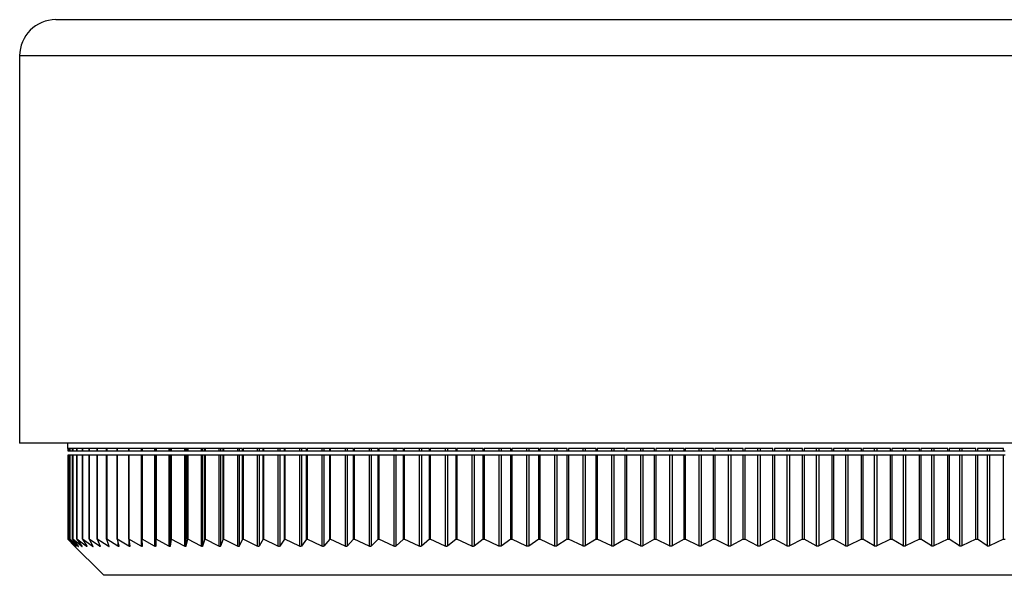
# Model space of a CAD drawing. Header units: millimetres. Extents: x 397 to 966, y 350 to 700.
# Tile 1 of 31: x 396.71 to 407.59, y 350.26 to 356.4. Entities that reach past the tile are written whole.
import ezdxf

# ---------------------------------------------------------------- set-up
doc = ezdxf.new("R2010")
doc.units = ezdxf.units.MM

msp = doc.modelspace()

# ---------------------------------------------------------------- linework, layer by layer
at = {"color": 7, "linetype": 'Continuous', "lineweight": 25}
for p, q in [((397.109, 356.403), (397.295, 356.403)), ((397.295, 356.403), (412.309, 356.403)), ((396.709, 356.003), (396.709, 351.723)), ((396.904, 351.723), (396.709, 351.723)), ((412.709, 351.723), (396.904, 351.723)), ((397.239, 351.723), (397.239, 351.663)), ((397.244, 351.663), (397.239, 351.663)), ((397.24, 351.663), (397.24, 351.638)), ((397.24, 351.638), (397.244, 351.638)), ((397.24, 351.592), (397.24, 350.663)), ((397.244, 351.592), (397.24, 351.592)), ((397.262, 351.663), (397.244, 351.663)), ((397.244, 351.663), (397.244, 351.638)), ((397.244, 351.638), (397.244, 351.663)), ((397.244, 351.638), (397.244, 351.638)), ((397.244, 351.638), (397.262, 351.638)), ((397.244, 351.592), (397.244, 350.663)), ((397.262, 351.592), (397.244, 351.592)), ((397.244, 350.663), (397.244, 351.592)), ((397.244, 351.592), (397.244, 351.592)), ((397.294, 351.663), (397.262, 351.663)), ((397.262, 351.663), (397.262, 351.638)), ((397.262, 351.638), (397.262, 351.663)), ((397.262, 351.638), (397.262, 351.638)), ((397.262, 351.638), (397.294, 351.638)), ((397.262, 351.592), (397.262, 350.663)), ((397.294, 351.592), (397.262, 351.592)), ((397.262, 350.663), (397.262, 351.592)), ((397.262, 351.592), (397.262, 351.592)), ((397.294, 351.638), (397.294, 351.663)), ((397.294, 351.638), (397.295, 351.638)), ((397.294, 350.663), (397.294, 351.592)), ((397.295, 351.592), (397.294, 351.592)), ((397.341, 351.663), (397.295, 351.663)), ((397.295, 351.663), (397.295, 351.638)), ((397.295, 351.638), (397.341, 351.638)), ((397.295, 351.592), (397.295, 350.663)), ((397.341, 351.592), (397.295, 351.592)), ((397.341, 351.638), (397.341, 351.663)), ((397.341, 351.638), (397.342, 351.638)), ((397.341, 350.663), (397.341, 351.592)), ((397.342, 351.592), (397.341, 351.592)), ((397.402, 351.663), (397.342, 351.663)), ((397.342, 351.663), (397.342, 351.638)), ((397.342, 351.638), (397.402, 351.638)), ((397.342, 351.592), (397.342, 350.663)), ((397.402, 351.592), (397.342, 351.592)), ((397.402, 351.638), (397.402, 351.663)), ((397.402, 351.638), (397.403, 351.638)), ((397.402, 350.663), (397.402, 351.592)), ((397.403, 351.592), (397.402, 351.592)), ((397.477, 351.663), (397.403, 351.663)), ((397.403, 351.663), (397.403, 351.638)), ((397.403, 351.638), (397.477, 351.638)), ((397.403, 351.592), (397.403, 350.663)), ((397.477, 351.592), (397.403, 351.592)), ((397.477, 351.638), (397.477, 351.663)), ((397.477, 351.638), (397.478, 351.638)), ((397.477, 350.663), (397.477, 351.592)), ((397.478, 351.592), (397.477, 351.592)), ((397.566, 351.663), (397.478, 351.663)), ((397.478, 351.663), (397.478, 351.638)), ((397.478, 351.638), (397.566, 351.638)), ((397.478, 351.592), (397.478, 350.663)), ((397.566, 351.592), (397.478, 351.592)), ((397.566, 351.638), (397.566, 351.663)), ((397.566, 351.638), (397.567, 351.638)), ((397.566, 350.663), (397.566, 351.592)), ((397.567, 351.592), (397.566, 351.592)), ((397.669, 351.663), (397.567, 351.663)), ((397.567, 351.663), (397.567, 351.638)), ((397.567, 351.638), (397.669, 351.638)), ((397.567, 351.592), (397.567, 350.663)), ((397.669, 351.592), (397.567, 351.592)), ((397.669, 351.638), (397.669, 351.663)), ((397.669, 351.638), (397.671, 351.638)), ((397.669, 350.663), (397.669, 351.592)), ((397.671, 351.592), (397.669, 351.592)), ((397.785, 351.663), (397.671, 351.663)), ((397.671, 351.663), (397.671, 351.638)), ((397.671, 351.638), (397.785, 351.638)), ((397.671, 351.592), (397.671, 350.663)), ((397.785, 351.592), (397.671, 351.592)), ((397.785, 351.638), (397.785, 351.663)), ((397.785, 351.638), (397.787, 351.638)), ((397.785, 350.663), (397.785, 351.592)), ((397.787, 351.592), (397.785, 351.592)), ((397.915, 351.663), (397.787, 351.663)), ((397.787, 351.663), (397.787, 351.638)), ((397.787, 351.638), (397.915, 351.638)), ((397.787, 351.592), (397.787, 350.663)), ((397.915, 351.592), (397.787, 351.592)), ((397.915, 351.638), (397.915, 351.663)), ((397.915, 351.638), (397.917, 351.638)), ((397.915, 350.663), (397.915, 351.592)), ((397.917, 351.592), (397.915, 351.592)), ((398.058, 351.663), (397.917, 351.663)), ((397.917, 351.663), (397.917, 351.638)), ((397.917, 351.638), (398.051, 351.638)), ((397.917, 351.592), (397.917, 350.663)), ((398.051, 351.592), (397.917, 351.592)), ((398.051, 351.663), (398.051, 351.638)), ((398.051, 351.638), (398.058, 351.638)), ((398.051, 351.592), (398.051, 350.584)), ((398.058, 351.592), (398.051, 351.592)), ((398.058, 351.638), (398.058, 351.663)), ((398.058, 351.638), (398.061, 351.638)), ((398.058, 350.663), (398.058, 351.592)), ((398.061, 351.592), (398.058, 351.592)), ((398.214, 351.663), (398.061, 351.663)), ((398.061, 351.663), (398.061, 351.638)), ((398.061, 351.638), (398.199, 351.638)), ((398.061, 351.592), (398.061, 350.663)), ((398.199, 351.592), (398.061, 351.592)), ((398.199, 351.663), (398.199, 351.638)), ((398.199, 351.638), (398.212, 351.638)), ((398.199, 351.592), (398.199, 350.585)), ((398.212, 351.592), (398.199, 351.592)), ((398.212, 351.663), (398.212, 351.638)), ((398.212, 351.638), (398.214, 351.638)), ((398.212, 351.592), (398.212, 350.585)), ((398.214, 351.592), (398.212, 351.592)), ((398.214, 351.638), (398.214, 351.663)), ((398.214, 351.638), (398.217, 351.638)), ((398.214, 350.663), (398.214, 351.592)), ((398.217, 351.592), (398.214, 351.592)), ((398.382, 351.663), (398.217, 351.663)), ((398.217, 351.663), (398.217, 351.638)), ((398.217, 351.638), (398.358, 351.638)), ((398.217, 351.592), (398.217, 350.663)), ((398.358, 351.592), (398.217, 351.592)), ((398.358, 351.663), (398.358, 351.638)), ((398.358, 351.638), (398.373, 351.638)), ((398.358, 351.592), (398.358, 350.585)), ((398.373, 351.592), (398.358, 351.592)), ((398.373, 351.663), (398.373, 351.638)), ((398.373, 351.638), (398.382, 351.638)), ((398.373, 351.592), (398.373, 350.585)), ((398.382, 351.592), (398.373, 351.592)), ((398.382, 351.638), (398.382, 351.663)), ((398.382, 351.638), (398.385, 351.638)), ((398.382, 350.663), (398.382, 351.592)), ((398.385, 351.592), (398.382, 351.592)), ((398.562, 351.663), (398.385, 351.663)), ((398.385, 351.663), (398.385, 351.638)), ((398.385, 351.638), (398.531, 351.638)), ((398.385, 351.592), (398.385, 350.663)), ((398.531, 351.592), (398.385, 351.592)), ((398.531, 351.663), (398.531, 351.638)), ((398.531, 351.638), (398.546, 351.638)), ((398.531, 351.592), (398.531, 350.585)), ((398.546, 351.592), (398.531, 351.592)), ((398.546, 351.663), (398.546, 351.638)), ((398.546, 351.638), (398.562, 351.638)), ((398.546, 351.592), (398.546, 350.585)), ((398.562, 351.592), (398.546, 351.592)), ((398.562, 351.638), (398.562, 351.663)), ((398.562, 351.638), (398.566, 351.638)), ((398.562, 350.663), (398.562, 351.592)), ((398.566, 351.592), (398.562, 351.592)), ((398.755, 351.663), (398.566, 351.663)), ((398.566, 351.663), (398.566, 351.638)), ((398.566, 351.638), (398.715, 351.638)), ((398.566, 351.592), (398.566, 350.663)), ((398.715, 351.592), (398.566, 351.592)), ((398.715, 351.663), (398.715, 351.638)), ((398.715, 351.638), (398.731, 351.638)), ((398.715, 351.592), (398.715, 350.585)), ((398.731, 351.592), (398.715, 351.592)), ((398.731, 351.663), (398.731, 351.638)), ((398.731, 351.638), (398.755, 351.638)), ((398.731, 351.592), (398.731, 350.585)), ((398.755, 351.592), (398.731, 351.592)), ((398.755, 351.638), (398.755, 351.663)), ((398.755, 351.638), (398.759, 351.638)), ((398.755, 350.663), (398.755, 351.592)), ((398.759, 351.592), (398.755, 351.592)), ((398.958, 351.663), (398.759, 351.663)), ((398.759, 351.663), (398.759, 351.638)), ((398.759, 351.638), (398.911, 351.638)), ((398.759, 351.592), (398.759, 350.663)), ((398.911, 351.592), (398.759, 351.592)), ((398.911, 351.663), (398.911, 351.638)), ((398.911, 351.638), (398.928, 351.638)), ((398.911, 351.592), (398.911, 350.585)), ((398.928, 351.592), (398.911, 351.592)), ((398.928, 351.663), (398.928, 351.638)), ((398.928, 351.638), (398.958, 351.638)), ((398.928, 351.592), (398.928, 350.585)), ((398.958, 351.592), (398.928, 351.592)), ((398.958, 351.638), (398.958, 351.663)), ((398.958, 351.638), (398.963, 351.638)), ((398.958, 350.663), (398.958, 351.592)), ((398.963, 351.592), (398.958, 351.592)), ((399.173, 351.663), (398.963, 351.663)), ((398.963, 351.663), (398.963, 351.638)), ((398.963, 351.638), (399.117, 351.638)), ((398.963, 351.592), (398.963, 350.663)), ((399.117, 351.592), (398.963, 351.592)), ((399.117, 351.663), (399.117, 351.638)), ((399.117, 351.638), (399.136, 351.638)), ((399.117, 351.592), (399.117, 350.585)), ((399.136, 351.592), (399.117, 351.592)), ((399.136, 351.663), (399.136, 351.638)), ((399.136, 351.638), (399.173, 351.638)), ((399.136, 351.592), (399.136, 350.585)), ((399.173, 351.592), (399.136, 351.592)), ((399.173, 351.638), (399.173, 351.663)), ((399.173, 351.638), (399.179, 351.638)), ((399.173, 350.663), (399.173, 351.592)), ((399.179, 351.592), (399.173, 351.592)), ((399.399, 351.663), (399.179, 351.663)), ((399.179, 351.663), (399.179, 351.638)), ((399.179, 351.638), (399.335, 351.638)), ((399.179, 351.592), (399.179, 350.663)), ((399.335, 351.592), (399.179, 351.592)), ((399.335, 351.663), (399.335, 351.638)), ((399.335, 351.638), (399.354, 351.638)), ((399.335, 351.592), (399.335, 350.585)), ((399.354, 351.592), (399.335, 351.592)), ((399.354, 351.663), (399.354, 351.638)), ((399.354, 351.638), (399.399, 351.638)), ((399.354, 351.592), (399.354, 350.585)), ((399.399, 351.592), (399.354, 351.592)), ((399.399, 351.638), (399.399, 351.663)), ((399.399, 351.638), (399.405, 351.638)), ((399.399, 350.663), (399.399, 351.592)), ((399.405, 351.592), (399.399, 351.592)), ((399.635, 351.663), (399.405, 351.663)), ((399.405, 351.663), (399.405, 351.638)), ((399.405, 351.638), (399.563, 351.638)), ((399.405, 351.592), (399.405, 350.663)), ((399.563, 351.592), (399.405, 351.592)), ((399.563, 351.663), (399.563, 351.638)), ((399.563, 351.638), (399.583, 351.638)), ((399.563, 351.592), (399.563, 350.585)), ((399.583, 351.592), (399.563, 351.592)), ((399.583, 351.663), (399.583, 351.638)), ((399.583, 351.638), (399.635, 351.638)), ((399.583, 351.592), (399.583, 350.585)), ((399.635, 351.592), (399.583, 351.592)), ((399.635, 351.638), (399.635, 351.663)), ((399.635, 351.638), (399.641, 351.638)), ((399.635, 350.663), (399.635, 351.592)), ((399.641, 351.592), (399.635, 351.592)), ((399.88, 351.663), (399.641, 351.663)), ((399.641, 351.663), (399.641, 351.638)), ((399.641, 351.638), (399.801, 351.638)), ((399.641, 351.592), (399.641, 350.663)), ((399.801, 351.592), (399.641, 351.592)), ((399.801, 351.663), (399.801, 351.638)), ((399.801, 351.638), (399.822, 351.638)), ((399.801, 351.592), (399.801, 350.585)), ((399.822, 351.592), (399.801, 351.592)), ((399.822, 351.663), (399.822, 351.638)), ((399.822, 351.638), (399.88, 351.638)), ((399.822, 351.592), (399.822, 350.586)), ((399.88, 351.592), (399.822, 351.592)), ((399.88, 351.638), (399.88, 351.663)), ((399.88, 351.638), (399.887, 351.638)), ((399.88, 350.663), (399.88, 351.592)), ((399.887, 351.592), (399.88, 351.592)), ((400.135, 351.663), (399.887, 351.663)), ((399.887, 351.663), (399.887, 351.638)), ((399.887, 351.638), (400.049, 351.638)), ((399.887, 351.592), (399.887, 350.663)), ((400.049, 351.592), (399.887, 351.592)), ((400.049, 351.663), (400.049, 351.638)), ((400.049, 351.638), (400.07, 351.638)), ((400.049, 351.592), (400.049, 350.586)), ((400.07, 351.592), (400.049, 351.592)), ((400.07, 351.663), (400.07, 351.638)), ((400.07, 351.638), (400.135, 351.638)), ((400.07, 351.592), (400.07, 350.586)), ((400.135, 351.592), (400.07, 351.592)), ((400.135, 351.638), (400.135, 351.663)), ((400.135, 351.638), (400.142, 351.638)), ((400.135, 350.663), (400.135, 351.592)), ((400.142, 351.592), (400.135, 351.592)), ((400.399, 351.663), (400.142, 351.663)), ((400.142, 351.663), (400.142, 351.638)), ((400.142, 351.638), (400.305, 351.638)), ((400.142, 351.592), (400.142, 350.663)), ((400.305, 351.592), (400.142, 351.592)), ((400.305, 351.663), (400.305, 351.638)), ((400.305, 351.638), (400.328, 351.638)), ((400.305, 351.592), (400.305, 350.586)), ((400.328, 351.592), (400.305, 351.592)), ((400.328, 351.663), (400.328, 351.638)), ((400.328, 351.638), (400.399, 351.638)), ((400.328, 351.592), (400.328, 350.586)), ((400.399, 351.592), (400.328, 351.592)), ((400.399, 351.638), (400.399, 351.663)), ((400.399, 351.638), (400.407, 351.638)), ((400.399, 350.663), (400.399, 351.592)), ((400.407, 351.592), (400.399, 351.592)), ((400.671, 351.663), (400.407, 351.663)), ((400.407, 351.663), (400.407, 351.638)), ((400.407, 351.638), (400.57, 351.638)), ((400.407, 351.592), (400.407, 350.663)), ((400.57, 351.592), (400.407, 351.592)), ((400.57, 351.663), (400.57, 351.638)), ((400.57, 351.638), (400.593, 351.638)), ((400.57, 351.592), (400.57, 350.586)), ((400.593, 351.592), (400.57, 351.592)), ((400.593, 351.663), (400.593, 351.638)), ((400.593, 351.638), (400.671, 351.638)), ((400.593, 351.592), (400.593, 350.586)), ((400.671, 351.592), (400.593, 351.592)), ((400.671, 351.638), (400.671, 351.663)), ((400.671, 351.638), (400.679, 351.638)), ((400.671, 350.663), (400.671, 351.592)), ((400.679, 351.592), (400.671, 351.592)), ((400.95, 351.663), (400.679, 351.663)), ((400.679, 351.663), (400.679, 351.638)), ((400.679, 351.638), (400.843, 351.638)), ((400.679, 351.592), (400.679, 350.663)), ((400.843, 351.592), (400.679, 351.592)), ((400.843, 351.663), (400.843, 351.638)), ((400.843, 351.638), (400.867, 351.638)), ((400.843, 351.592), (400.843, 350.586)), ((400.867, 351.592), (400.843, 351.592)), ((400.867, 351.663), (400.867, 351.638)), ((400.867, 351.638), (400.95, 351.638)), ((400.867, 351.592), (400.867, 350.586)), ((400.95, 351.592), (400.867, 351.592)), ((400.95, 351.638), (400.95, 351.663)), ((400.95, 351.638), (400.959, 351.638)), ((400.95, 350.663), (400.95, 351.592)), ((400.959, 351.592), (400.95, 351.592)), ((401.237, 351.663), (400.959, 351.663)), ((400.959, 351.663), (400.959, 351.638)), ((400.959, 351.638), (401.124, 351.638)), ((400.959, 351.592), (400.959, 350.663)), ((401.124, 351.592), (400.959, 351.592)), ((401.124, 351.663), (401.124, 351.638)), ((401.124, 351.638), (401.148, 351.638)), ((401.124, 351.592), (401.124, 350.586)), ((401.148, 351.592), (401.124, 351.592)), ((401.148, 351.663), (401.148, 351.638)), ((401.148, 351.638), (401.237, 351.638)), ((401.148, 351.592), (401.148, 350.586)), ((401.237, 351.592), (401.148, 351.592)), ((401.237, 351.638), (401.237, 351.663)), ((401.237, 351.638), (401.247, 351.638)), ((401.237, 350.663), (401.237, 351.592)), ((401.247, 351.592), (401.237, 351.592)), ((401.531, 351.663), (401.247, 351.663)), ((401.247, 351.663), (401.247, 351.638)), ((401.247, 351.638), (401.411, 351.638)), ((401.247, 351.592), (401.247, 350.663)), ((401.411, 351.592), (401.247, 351.592)), ((401.411, 351.663), (401.411, 351.638)), ((401.411, 351.638), (401.436, 351.638)), ((401.411, 351.592), (401.411, 350.586)), ((401.436, 351.592), (401.411, 351.592)), ((401.436, 351.663), (401.436, 351.638)), ((401.436, 351.638), (401.531, 351.638)), ((401.436, 351.592), (401.436, 350.586)), ((401.531, 351.592), (401.436, 351.592)), ((401.531, 351.638), (401.531, 351.663)), ((401.531, 351.638), (401.541, 351.638)), ((401.531, 350.663), (401.531, 351.592)), ((401.541, 351.592), (401.531, 351.592)), ((401.831, 351.663), (401.541, 351.663)), ((401.541, 351.663), (401.541, 351.638)), ((401.541, 351.638), (401.705, 351.638)), ((401.541, 351.592), (401.541, 350.663)), ((401.705, 351.592), (401.541, 351.592)), ((401.705, 351.663), (401.705, 351.638)), ((401.705, 351.638), (401.73, 351.638)), ((401.705, 351.592), (401.705, 350.586)), ((401.73, 351.592), (401.705, 351.592)), ((401.73, 351.663), (401.73, 351.638)), ((401.73, 351.638), (401.831, 351.638)), ((401.73, 351.592), (401.73, 350.586)), ((401.831, 351.592), (401.73, 351.592)), ((401.831, 351.638), (401.831, 351.663)), ((401.831, 351.638), (401.842, 351.638)), ((401.831, 350.663), (401.831, 351.592)), ((401.842, 351.592), (401.831, 351.592)), ((402.136, 351.663), (401.842, 351.663)), ((401.842, 351.663), (401.842, 351.638)), ((401.842, 351.638), (402.004, 351.638)), ((401.842, 351.592), (401.842, 350.663)), ((402.004, 351.592), (401.842, 351.592)), ((402.004, 351.663), (402.004, 351.638)), ((402.004, 351.638), (402.031, 351.638)), ((402.004, 351.592), (402.004, 350.586)), ((402.031, 351.592), (402.004, 351.592)), ((402.031, 351.663), (402.031, 351.638)), ((402.031, 351.638), (402.136, 351.638)), ((402.031, 351.592), (402.031, 350.586)), ((402.136, 351.592), (402.031, 351.592)), ((402.136, 351.638), (402.136, 351.663)), ((402.136, 351.638), (402.147, 351.638)), ((402.136, 350.663), (402.136, 351.592)), ((402.147, 351.592), (402.136, 351.592)), ((402.446, 351.663), (402.147, 351.663)), ((402.147, 351.663), (402.147, 351.638)), ((402.147, 351.638), (402.309, 351.638)), ((402.147, 351.592), (402.147, 350.663)), ((402.309, 351.592), (402.147, 351.592)), ((402.309, 351.663), (402.309, 351.638)), ((402.309, 351.638), (402.336, 351.638)), ((402.309, 351.592), (402.309, 350.586)), ((402.336, 351.592), (402.309, 351.592)), ((402.336, 351.663), (402.336, 351.638)), ((402.336, 351.638), (402.446, 351.638)), ((402.336, 351.592), (402.336, 350.586)), ((402.446, 351.592), (402.336, 351.592)), ((402.446, 351.638), (402.446, 351.663)), ((402.446, 351.638), (402.458, 351.638)), ((402.446, 350.663), (402.446, 351.592)), ((402.458, 351.592), (402.446, 351.592)), ((402.761, 351.663), (402.458, 351.663)), ((402.458, 351.663), (402.458, 351.638)), ((402.458, 351.638), (402.619, 351.638)), ((402.458, 351.592), (402.458, 350.663)), ((402.619, 351.592), (402.458, 351.592)), ((402.619, 351.663), (402.619, 351.638)), ((402.619, 351.638), (402.646, 351.638)), ((402.619, 351.592), (402.619, 350.586)), ((402.646, 351.592), (402.619, 351.592)), ((402.646, 351.663), (402.646, 351.638)), ((402.646, 351.638), (402.761, 351.638)), ((402.646, 351.592), (402.646, 350.587)), ((402.761, 351.592), (402.646, 351.592)), ((402.761, 351.638), (402.761, 351.663)), ((402.761, 351.638), (402.773, 351.638)), ((402.761, 350.663), (402.761, 351.592)), ((402.773, 351.592), (402.761, 351.592)), ((403.079, 351.663), (402.773, 351.663)), ((402.773, 351.663), (402.773, 351.638)), ((402.773, 351.638), (402.932, 351.638)), ((402.773, 351.592), (402.773, 350.663)), ((402.932, 351.592), (402.773, 351.592)), ((402.932, 351.663), (402.932, 351.638)), ((402.932, 351.638), (402.959, 351.638)), ((402.932, 351.592), (402.932, 350.587)), ((402.959, 351.592), (402.932, 351.592)), ((402.959, 351.663), (402.959, 351.638)), ((402.959, 351.638), (403.079, 351.638)), ((402.959, 351.592), (402.959, 350.587)), ((403.079, 351.592), (402.959, 351.592)), ((403.079, 351.638), (403.079, 351.663)), ((403.079, 351.638), (403.092, 351.638)), ((403.079, 350.663), (403.079, 351.592)), ((403.092, 351.592), (403.079, 351.592)), ((403.401, 351.663), (403.092, 351.663)), ((403.092, 351.663), (403.092, 351.638)), ((403.092, 351.638), (403.249, 351.638)), ((403.092, 351.592), (403.092, 350.663)), ((403.249, 351.592), (403.092, 351.592)), ((403.249, 351.663), (403.249, 351.638)), ((403.249, 351.638), (403.276, 351.638)), ((403.249, 351.592), (403.249, 350.587)), ((403.276, 351.592), (403.249, 351.592)), ((403.276, 351.663), (403.276, 351.638)), ((403.276, 351.638), (403.401, 351.638)), ((403.276, 351.592), (403.276, 350.587)), ((403.401, 351.592), (403.276, 351.592)), ((403.401, 351.638), (403.401, 351.663)), ((403.401, 351.638), (403.414, 351.638)), ((403.401, 350.663), (403.401, 351.592)), ((403.414, 351.592), (403.401, 351.592)), ((403.725, 351.663), (403.414, 351.663)), ((403.414, 351.663), (403.414, 351.638)), ((403.414, 351.638), (403.569, 351.638)), ((403.414, 351.592), (403.414, 350.663)), ((403.569, 351.592), (403.414, 351.592)), ((403.569, 351.663), (403.569, 351.638)), ((403.569, 351.638), (403.596, 351.638)), ((403.569, 351.592), (403.569, 350.587)), ((403.596, 351.592), (403.569, 351.592)), ((403.596, 351.663), (403.596, 351.638)), ((403.596, 351.638), (403.725, 351.638)), ((403.596, 351.592), (403.596, 350.587)), ((403.725, 351.592), (403.596, 351.592)), ((403.725, 351.638), (403.725, 351.663)), ((403.725, 351.638), (403.739, 351.638)), ((403.725, 350.663), (403.725, 351.592)), ((403.739, 351.592), (403.725, 351.592)), ((404.051, 351.663), (403.739, 351.663)), ((403.739, 351.663), (403.739, 351.638)), ((403.739, 351.638), (403.891, 351.638)), ((403.739, 351.592), (403.739, 350.663)), ((403.891, 351.592), (403.739, 351.592)), ((403.891, 351.663), (403.891, 351.638)), ((403.891, 351.638), (403.919, 351.638)), ((403.891, 351.592), (403.891, 350.587)), ((403.919, 351.592), (403.891, 351.592)), ((403.919, 351.663), (403.919, 351.638)), ((403.919, 351.638), (404.051, 351.638)), ((403.919, 351.592), (403.919, 350.587)), ((404.051, 351.592), (403.919, 351.592)), ((404.051, 351.638), (404.051, 351.663)), ((404.051, 351.638), (404.065, 351.638)), ((404.051, 350.663), (404.051, 351.592)), ((404.065, 351.592), (404.051, 351.592)), ((404.378, 351.663), (404.065, 351.663)), ((404.065, 351.663), (404.065, 351.638)), ((404.065, 351.638), (404.214, 351.638)), ((404.065, 351.592), (404.065, 350.663)), ((404.214, 351.592), (404.065, 351.592)), ((404.214, 351.663), (404.214, 351.638)), ((404.214, 351.638), (404.242, 351.638)), ((404.214, 351.592), (404.214, 350.587)), ((404.242, 351.592), (404.214, 351.592)), ((404.242, 351.663), (404.242, 351.638)), ((404.242, 351.638), (404.378, 351.638)), ((404.242, 351.592), (404.242, 350.587)), ((404.378, 351.592), (404.242, 351.592)), ((404.378, 351.638), (404.378, 351.663)), ((404.378, 351.638), (404.393, 351.638)), ((404.378, 350.663), (404.378, 351.592)), ((404.393, 351.592), (404.378, 351.592)), ((404.706, 351.663), (404.393, 351.663)), ((404.393, 351.663), (404.393, 351.638)), ((404.393, 351.638), (404.539, 351.638)), ((404.393, 351.592), (404.393, 350.663)), ((404.539, 351.592), (404.393, 351.592)), ((404.539, 351.663), (404.539, 351.638)), ((404.539, 351.638), (404.567, 351.638)), ((404.539, 351.592), (404.539, 350.587)), ((404.567, 351.592), (404.539, 351.592)), ((404.567, 351.663), (404.567, 351.638)), ((404.567, 351.638), (404.706, 351.638)), ((404.567, 351.592), (404.567, 350.587)), ((404.706, 351.592), (404.567, 351.592)), ((404.706, 351.638), (404.706, 351.663)), ((404.706, 351.638), (404.721, 351.638)), ((404.706, 350.663), (404.706, 351.592)), ((404.721, 351.592), (404.706, 351.592)), ((405.034, 351.663), (404.721, 351.663)), ((404.721, 351.663), (404.721, 351.638)), ((404.721, 351.638), (404.863, 351.638)), ((404.721, 351.592), (404.721, 350.663)), ((404.863, 351.592), (404.721, 351.592)), ((404.863, 351.663), (404.863, 351.638)), ((404.863, 351.638), (404.891, 351.638)), ((404.863, 351.592), (404.863, 350.587)), ((404.891, 351.592), (404.863, 351.592)), ((404.891, 351.663), (404.891, 351.638)), ((404.891, 351.638), (405.034, 351.638)), ((404.891, 351.592), (404.891, 350.587)), ((405.034, 351.592), (404.891, 351.592)), ((405.034, 351.638), (405.034, 351.663)), ((405.034, 351.638), (405.049, 351.638)), ((405.034, 350.663), (405.034, 351.592)), ((405.049, 351.592), (405.034, 351.592)), ((405.361, 351.663), (405.049, 351.663)), ((405.049, 351.663), (405.049, 351.638)), ((405.049, 351.638), (405.188, 351.638)), ((405.049, 351.592), (405.049, 350.663)), ((405.188, 351.592), (405.049, 351.592)), ((405.188, 351.663), (405.188, 351.638)), ((405.188, 351.638), (405.216, 351.638)), ((405.188, 351.592), (405.188, 350.587)), ((405.216, 351.592), (405.188, 351.592)), ((405.216, 351.663), (405.216, 351.638)), ((405.216, 351.638), (405.361, 351.638)), ((405.216, 351.592), (405.216, 350.587)), ((405.361, 351.592), (405.216, 351.592)), ((405.361, 351.638), (405.361, 351.663)), ((405.361, 351.638), (405.377, 351.638)), ((405.361, 350.663), (405.361, 351.592)), ((405.377, 351.592), (405.361, 351.592)), ((405.687, 351.663), (405.377, 351.663)), ((405.377, 351.663), (405.377, 351.638)), ((405.377, 351.638), (405.512, 351.638)), ((405.377, 351.592), (405.377, 350.663)), ((405.512, 351.592), (405.377, 351.592)), ((405.512, 351.663), (405.512, 351.638)), ((405.512, 351.638), (405.539, 351.638)), ((405.512, 351.592), (405.512, 350.587)), ((405.539, 351.592), (405.512, 351.592)), ((405.539, 351.663), (405.539, 351.638)), ((405.539, 351.638), (405.687, 351.638)), ((405.539, 351.592), (405.539, 350.587)), ((405.687, 351.592), (405.539, 351.592)), ((405.687, 351.638), (405.687, 351.663)), ((405.687, 351.638), (405.703, 351.638)), ((405.687, 350.663), (405.687, 351.592)), ((405.703, 351.592), (405.687, 351.592)), ((406.012, 351.663), (405.703, 351.663)), ((405.703, 351.663), (405.703, 351.638)), ((405.703, 351.638), (405.834, 351.638)), ((405.703, 351.592), (405.703, 350.663)), ((405.834, 351.592), (405.703, 351.592)), ((405.834, 351.663), (405.834, 351.638)), ((405.834, 351.638), (405.861, 351.638)), ((405.834, 351.592), (405.834, 350.587)), ((405.861, 351.592), (405.834, 351.592)), ((405.861, 351.663), (405.861, 351.638)), ((405.861, 351.638), (406.012, 351.638)), ((405.861, 351.592), (405.861, 350.587)), ((406.012, 351.592), (405.861, 351.592)), ((406.012, 351.638), (406.012, 351.663)), ((406.012, 351.638), (406.027, 351.638)), ((406.012, 350.663), (406.012, 351.592)), ((406.027, 351.592), (406.012, 351.592)), ((406.333, 351.663), (406.027, 351.663)), ((406.027, 351.663), (406.027, 351.638)), ((406.027, 351.638), (406.153, 351.638)), ((406.027, 351.592), (406.027, 350.663)), ((406.153, 351.592), (406.027, 351.592)), ((406.153, 351.663), (406.153, 351.638)), ((406.153, 351.638), (406.181, 351.638)), ((406.153, 351.592), (406.153, 350.587)), ((406.181, 351.592), (406.153, 351.592)), ((406.181, 351.663), (406.181, 351.638)), ((406.181, 351.638), (406.333, 351.638)), ((406.181, 351.592), (406.181, 350.587)), ((406.333, 351.592), (406.181, 351.592)), ((406.333, 351.638), (406.333, 351.663)), ((406.333, 351.638), (406.349, 351.638)), ((406.333, 350.663), (406.333, 351.592)), ((406.349, 351.592), (406.333, 351.592)), ((406.652, 351.663), (406.349, 351.663)), ((406.349, 351.663), (406.349, 351.638)), ((406.349, 351.638), (406.471, 351.638)), ((406.349, 351.592), (406.349, 350.663)), ((406.471, 351.592), (406.349, 351.592)), ((406.471, 351.663), (406.471, 351.638)), ((406.471, 351.638), (406.498, 351.638)), ((406.471, 351.592), (406.471, 350.587)), ((406.498, 351.592), (406.471, 351.592)), ((406.498, 351.663), (406.498, 351.638)), ((406.498, 351.638), (406.652, 351.638)), ((406.498, 351.592), (406.498, 350.587)), ((406.652, 351.592), (406.498, 351.592)), ((406.652, 351.638), (406.652, 351.663)), ((406.652, 351.638), (406.667, 351.638)), ((406.652, 350.663), (406.652, 351.592)), ((406.667, 351.592), (406.652, 351.592)), ((406.967, 351.663), (406.667, 351.663)), ((406.667, 351.663), (406.667, 351.638)), ((406.667, 351.638), (406.784, 351.638)), ((406.667, 351.592), (406.667, 350.663)), ((406.784, 351.592), (406.667, 351.592)), ((406.784, 351.663), (406.784, 351.638)), ((406.784, 351.638), (406.811, 351.638)), ((406.784, 351.592), (406.784, 350.587)), ((406.811, 351.592), (406.784, 351.592)), ((406.811, 351.663), (406.811, 351.638)), ((406.811, 351.638), (406.967, 351.638)), ((406.811, 351.592), (406.811, 350.588)), ((406.967, 351.592), (406.811, 351.592)), ((406.967, 351.638), (406.967, 351.663)), ((406.967, 351.638), (406.982, 351.638)), ((406.967, 350.663), (406.967, 351.592)), ((406.982, 351.592), (406.967, 351.592)), ((407.277, 351.663), (406.982, 351.663)), ((406.982, 351.663), (406.982, 351.638)), ((406.982, 351.638), (407.094, 351.638)), ((406.982, 351.592), (406.982, 350.663)), ((407.094, 351.592), (406.982, 351.592)), ((407.094, 351.663), (407.094, 351.638)), ((407.094, 351.638), (407.12, 351.638)), ((407.094, 351.592), (407.094, 350.587)), ((407.12, 351.592), (407.094, 351.592)), ((407.12, 351.663), (407.12, 351.638)), ((407.12, 351.638), (407.277, 351.638)), ((407.12, 351.592), (407.12, 350.588)), ((407.277, 351.592), (407.12, 351.592)), ((407.277, 351.638), (407.277, 351.663)), ((407.277, 351.638), (407.293, 351.638)), ((407.277, 350.663), (407.277, 351.592)), ((407.293, 351.592), (407.277, 351.592)), ((407.582, 351.663), (407.293, 351.663)), ((407.293, 351.663), (407.293, 351.638)), ((407.293, 351.638), (407.399, 351.638)), ((407.293, 351.592), (407.293, 350.663)), ((407.399, 351.592), (407.293, 351.592)), ((407.399, 351.663), (407.399, 351.638)), ((407.399, 351.638), (407.425, 351.638)), ((407.399, 351.592), (407.399, 350.588)), ((407.425, 351.592), (407.399, 351.592)), ((407.425, 351.663), (407.425, 351.638)), ((407.425, 351.638), (407.582, 351.638)), ((407.425, 351.592), (407.425, 350.588)), ((407.582, 351.592), (407.425, 351.592)), ((407.582, 351.638), (407.582, 351.663)), ((407.582, 351.638), (407.598, 351.638)), ((407.582, 350.663), (407.582, 351.592)), ((407.598, 351.592), (407.582, 351.592)), ((397.319, 350.584), (397.24, 350.663)), ((397.244, 350.663), (397.319, 350.584)), ((397.244, 350.663), (397.244, 350.663)), ((397.329, 350.584), (397.244, 350.663)), ((397.262, 350.663), (397.33, 350.584)), ((397.262, 350.663), (397.262, 350.663)), ((397.353, 350.584), (397.262, 350.663)), ((397.28, 350.622), (397.639, 350.263)), ((397.294, 350.663), (397.356, 350.584)), ((397.294, 350.663), (397.295, 350.663)), ((397.392, 350.584), (397.295, 350.663)), ((397.341, 350.663), (397.396, 350.584)), ((397.341, 350.663), (397.342, 350.663)), ((397.445, 350.584), (397.342, 350.663)), ((397.402, 350.663), (397.45, 350.584)), ((397.402, 350.663), (397.403, 350.663)), ((397.512, 350.584), (397.403, 350.663)), ((397.477, 350.663), (397.518, 350.584)), ((397.477, 350.663), (397.478, 350.663)), ((397.593, 350.584), (397.478, 350.663)), ((397.566, 350.663), (397.6, 350.584)), ((397.566, 350.663), (397.567, 350.663)), ((397.687, 350.584), (397.567, 350.663)), ((397.669, 350.663), (397.696, 350.584)), ((397.669, 350.663), (397.671, 350.663)), ((397.795, 350.584), (397.671, 350.663)), ((397.785, 350.663), (397.805, 350.584)), ((397.785, 350.663), (397.787, 350.663)), ((397.917, 350.584), (397.787, 350.663)), ((397.915, 350.663), (397.928, 350.584)), ((397.915, 350.663), (397.917, 350.663)), ((398.051, 350.584), (397.917, 350.663)), ((398.058, 350.663), (398.063, 350.585)), ((398.058, 350.663), (398.061, 350.663)), ((398.199, 350.585), (398.061, 350.663)), ((398.214, 350.663), (398.212, 350.585)), ((398.214, 350.663), (398.217, 350.663)), ((398.358, 350.585), (398.217, 350.663)), ((398.382, 350.663), (398.373, 350.585)), ((398.382, 350.663), (398.385, 350.663)), ((398.531, 350.585), (398.385, 350.663)), ((398.562, 350.663), (398.546, 350.585)), ((398.562, 350.663), (398.566, 350.663)), ((398.715, 350.585), (398.566, 350.663)), ((398.755, 350.663), (398.731, 350.585)), ((398.755, 350.663), (398.759, 350.663)), ((398.911, 350.585), (398.759, 350.663)), ((398.958, 350.663), (398.928, 350.585)), ((398.958, 350.663), (398.963, 350.663)), ((399.117, 350.585), (398.963, 350.663)), ((399.173, 350.663), (399.136, 350.585)), ((399.173, 350.663), (399.179, 350.663)), ((399.335, 350.585), (399.179, 350.663)), ((399.399, 350.663), (399.354, 350.585)), ((399.399, 350.663), (399.405, 350.663)), ((399.563, 350.585), (399.405, 350.663)), ((399.635, 350.663), (399.583, 350.585)), ((399.635, 350.663), (399.641, 350.663)), ((399.801, 350.585), (399.641, 350.663)), ((399.88, 350.663), (399.822, 350.586)), ((399.88, 350.663), (399.887, 350.663)), ((400.049, 350.586), (399.887, 350.663)), ((400.135, 350.663), (400.07, 350.586)), ((400.135, 350.663), (400.142, 350.663)), ((400.305, 350.586), (400.142, 350.663)), ((400.399, 350.663), (400.328, 350.586)), ((400.399, 350.663), (400.407, 350.663)), ((400.57, 350.586), (400.407, 350.663)), ((400.671, 350.663), (400.593, 350.586)), ((400.671, 350.663), (400.679, 350.663)), ((400.843, 350.586), (400.679, 350.663)), ((400.95, 350.663), (400.867, 350.586)), ((400.95, 350.663), (400.959, 350.663)), ((401.124, 350.586), (400.959, 350.663)), ((401.237, 350.663), (401.148, 350.586)), ((401.237, 350.663), (401.247, 350.663)), ((401.411, 350.586), (401.247, 350.663)), ((401.531, 350.663), (401.436, 350.586)), ((401.531, 350.663), (401.541, 350.663)), ((401.705, 350.586), (401.541, 350.663)), ((401.831, 350.663), (401.73, 350.586)), ((401.831, 350.663), (401.842, 350.663)), ((402.004, 350.586), (401.842, 350.663)), ((402.136, 350.663), (402.031, 350.586)), ((402.136, 350.663), (402.147, 350.663)), ((402.309, 350.586), (402.147, 350.663)), ((402.446, 350.663), (402.336, 350.586)), ((402.446, 350.663), (402.458, 350.663)), ((402.619, 350.586), (402.458, 350.663)), ((402.761, 350.663), (402.646, 350.587)), ((402.761, 350.663), (402.773, 350.663)), ((402.932, 350.587), (402.773, 350.663)), ((403.079, 350.663), (402.959, 350.587)), ((403.079, 350.663), (403.092, 350.663)), ((403.249, 350.587), (403.092, 350.663)), ((403.401, 350.663), (403.276, 350.587)), ((403.401, 350.663), (403.414, 350.663)), ((403.569, 350.587), (403.414, 350.663)), ((403.725, 350.663), (403.596, 350.587)), ((403.725, 350.663), (403.739, 350.663)), ((403.891, 350.587), (403.739, 350.663)), ((404.051, 350.663), (403.919, 350.587)), ((404.051, 350.663), (404.065, 350.663)), ((404.214, 350.587), (404.065, 350.663)), ((404.378, 350.663), (404.242, 350.587)), ((404.378, 350.663), (404.393, 350.663)), ((404.539, 350.587), (404.393, 350.663)), ((404.706, 350.663), (404.567, 350.587)), ((404.706, 350.663), (404.721, 350.663)), ((404.863, 350.587), (404.721, 350.663)), ((405.034, 350.663), (404.891, 350.587)), ((405.034, 350.663), (405.049, 350.663)), ((405.188, 350.587), (405.049, 350.663)), ((405.361, 350.663), (405.216, 350.587)), ((405.361, 350.663), (405.377, 350.663)), ((405.512, 350.587), (405.377, 350.663)), ((405.687, 350.663), (405.539, 350.587)), ((405.687, 350.663), (405.703, 350.663)), ((405.834, 350.587), (405.703, 350.663)), ((406.012, 350.663), (405.861, 350.587)), ((406.012, 350.663), (406.027, 350.663)), ((406.153, 350.587), (406.027, 350.663)), ((406.333, 350.663), (406.181, 350.587)), ((406.333, 350.663), (406.349, 350.663)), ((406.471, 350.587), (406.349, 350.663)), ((406.652, 350.663), (406.498, 350.587)), ((406.652, 350.663), (406.667, 350.663)), ((406.784, 350.587), (406.667, 350.663)), ((406.967, 350.663), (406.811, 350.588)), ((406.967, 350.663), (406.982, 350.663)), ((407.094, 350.587), (406.982, 350.663)), ((407.277, 350.663), (407.12, 350.588)), ((407.277, 350.663), (407.293, 350.663)), ((407.399, 350.588), (407.293, 350.663)), ((407.582, 350.663), (407.425, 350.588)), ((407.582, 350.663), (407.598, 350.663)), ((411.779, 350.263), (397.639, 350.263))]:
    msp.add_line(p, q, dxfattribs=at)
at = {"color": 8, "linetype": 'Continuous', "lineweight": 25}
for p, q in [((396.904, 356.003), (396.709, 356.003)), ((412.709, 356.003), (396.904, 356.003)), ((397.329, 350.585), (397.329, 350.584)), ((397.353, 350.587), (397.353, 350.584)), ((397.392, 350.59), (397.392, 350.584)), ((397.445, 350.592), (397.445, 350.584)), ((397.512, 350.596), (397.512, 350.584)), ((397.593, 350.602), (397.593, 350.584)), ((397.687, 350.61), (397.687, 350.584)), ((397.795, 350.624), (397.795, 350.584)), ((397.917, 350.654), (397.917, 350.584))]:
    msp.add_line(p, q, dxfattribs=at)
at = {"color": 7, "linetype": 'Continuous', "lineweight": 25}
msp.add_arc((397.109, 356.003), 0.4, 90, 180, dxfattribs=at)
for points, knots in [([(397.319, 350.584), (397.32, 350.583), (397.322, 350.581), (397.323, 350.58), (397.321, 350.581), (397.32, 350.583), (397.319, 350.584)], [0, 0, 0, 0, 0.264007, 0.530876, 0.777293, 1, 1, 1, 1]), ([(397.33, 350.584), (397.331, 350.583), (397.333, 350.581), (397.333, 350.58), (397.332, 350.581), (397.33, 350.583), (397.329, 350.584)], [0, 0, 0, 0, 0.263992, 0.530866, 0.777284, 1, 1, 1, 1]), ([(397.356, 350.584), (397.357, 350.583), (397.358, 350.581), (397.358, 350.58), (397.357, 350.581), (397.355, 350.583), (397.353, 350.584)], [0, 0, 0, 0, 0.263974, 0.530852, 0.777273, 1, 1, 1, 1]), ([(397.396, 350.584), (397.397, 350.583), (397.398, 350.581), (397.398, 350.58), (397.396, 350.581), (397.393, 350.583), (397.392, 350.584)], [0, 0, 0, 0, 0.263952, 0.530836, 0.777259, 1, 1, 1, 1]), ([(397.45, 350.584), (397.451, 350.583), (397.452, 350.581), (397.451, 350.58), (397.449, 350.581), (397.446, 350.583), (397.445, 350.584)], [0, 0, 0, 0, 0.263927, 0.530817, 0.777242, 1, 1, 1, 1]), ([(397.518, 350.584), (397.519, 350.583), (397.52, 350.581), (397.519, 350.58), (397.516, 350.581), (397.513, 350.583), (397.512, 350.584)], [0, 0, 0, 0, 0.2638978, 0.5307946, 0.7772227, 1, 1, 1, 1]), ([(397.6, 350.584), (397.601, 350.583), (397.601, 350.581), (397.6, 350.58), (397.597, 350.581), (397.594, 350.583), (397.593, 350.584)], [0, 0, 0, 0, 0.263864, 0.530768, 0.7772, 1, 1, 1, 1]), ([(397.696, 350.584), (397.696, 350.583), (397.697, 350.581), (397.695, 350.581), (397.691, 350.582), (397.689, 350.583), (397.687, 350.584)], [0, 0, 0, 0, 0.263826, 0.530738, 0.777173, 1, 1, 1, 1]), ([(397.805, 350.584), (397.805, 350.583), (397.805, 350.581), (397.803, 350.581), (397.8, 350.582), (397.797, 350.583), (397.795, 350.584)], [0, 0, 0, 0, 0.263783, 0.530703, 0.777142, 1, 1, 1, 1]), ([(397.928, 350.584), (397.928, 350.583), (397.928, 350.581), (397.925, 350.581), (397.921, 350.582), (397.918, 350.584), (397.917, 350.584)], [0, 0, 0, 0, 0.263733, 0.530664, 0.777106, 1, 1, 1, 1]), ([(398.063, 350.585), (398.063, 350.584), (398.063, 350.582), (398.06, 350.581), (398.056, 350.582), (398.053, 350.584), (398.051, 350.584)], [0, 0, 0, 0, 0.263677, 0.530618, 0.777065, 1, 1, 1, 1]), ([(398.212, 350.585), (398.212, 350.584), (398.211, 350.582), (398.208, 350.581), (398.204, 350.582), (398.2, 350.584), (398.199, 350.585)], [0, 0, 0, 0, 0.263613, 0.530566, 0.777018, 1, 1, 1, 1]), ([(398.373, 350.585), (398.372, 350.584), (398.372, 350.582), (398.368, 350.581), (398.364, 350.582), (398.36, 350.584), (398.358, 350.585)], [0, 0, 0, 0, 0.26354, 0.530506, 0.776965, 1, 1, 1, 1]), ([(398.546, 350.585), (398.546, 350.584), (398.545, 350.582), (398.541, 350.581), (398.536, 350.582), (398.532, 350.584), (398.531, 350.585)], [0, 0, 0, 0, 0.263632, 0.530583, 0.777035, 1, 1, 1, 1]), ([(398.731, 350.585), (398.731, 350.584), (398.73, 350.582), (398.726, 350.581), (398.72, 350.582), (398.717, 350.584), (398.715, 350.585)], [0, 0, 0, 0, 0.263695, 0.530636, 0.777084, 1, 1, 1, 1]), ([(398.928, 350.585), (398.927, 350.584), (398.926, 350.582), (398.922, 350.581), (398.916, 350.582), (398.912, 350.584), (398.911, 350.585)], [0, 0, 0, 0, 0.263751, 0.530683, 0.777127, 1, 1, 1, 1]), ([(399.136, 350.585), (399.135, 350.584), (399.134, 350.582), (399.129, 350.581), (399.123, 350.582), (399.119, 350.584), (399.117, 350.585)], [0, 0, 0, 0, 0.2638, 0.530724, 0.777164, 1, 1, 1, 1]), ([(399.354, 350.585), (399.354, 350.584), (399.352, 350.582), (399.347, 350.582), (399.341, 350.583), (399.337, 350.584), (399.335, 350.585)], [0, 0, 0, 0, 0.263844, 0.53076, 0.777197, 1, 1, 1, 1]), ([(399.583, 350.585), (399.582, 350.584), (399.581, 350.582), (399.575, 350.582), (399.569, 350.583), (399.565, 350.584), (399.563, 350.585)], [0, 0, 0, 0, 0.2638818, 0.5307923, 0.7772264, 1, 1, 1, 1]), ([(399.822, 350.586), (399.821, 350.585), (399.819, 350.583), (399.814, 350.582), (399.807, 350.583), (399.803, 350.585), (399.801, 350.585)], [0, 0, 0, 0, 0.263915, 0.53082, 0.777252, 1, 1, 1, 1]), ([(400.07, 350.586), (400.069, 350.585), (400.067, 350.583), (400.061, 350.582), (400.055, 350.583), (400.051, 350.585), (400.049, 350.586)], [0, 0, 0, 0, 0.263945, 0.530844, 0.777274, 1, 1, 1, 1]), ([(400.328, 350.586), (400.327, 350.585), (400.324, 350.583), (400.318, 350.582), (400.312, 350.583), (400.307, 350.585), (400.305, 350.586)], [0, 0, 0, 0, 0.26397, 0.530865, 0.777293, 1, 1, 1, 1]), ([(400.593, 350.586), (400.592, 350.585), (400.589, 350.583), (400.583, 350.582), (400.577, 350.583), (400.572, 350.585), (400.57, 350.586)], [0, 0, 0, 0, 0.263992, 0.530883, 0.777309, 1, 1, 1, 1]), ([(400.867, 350.586), (400.866, 350.585), (400.863, 350.583), (400.857, 350.582), (400.85, 350.583), (400.845, 350.585), (400.843, 350.586)], [0, 0, 0, 0, 0.264011, 0.530898, 0.777322, 1, 1, 1, 1]), ([(401.148, 350.586), (401.147, 350.585), (401.144, 350.583), (401.137, 350.582), (401.13, 350.583), (401.126, 350.585), (401.124, 350.586)], [0, 0, 0, 0, 0.264026, 0.53091, 0.777333, 1, 1, 1, 1]), ([(401.436, 350.586), (401.435, 350.585), (401.431, 350.583), (401.425, 350.582), (401.418, 350.583), (401.413, 350.585), (401.411, 350.586)], [0, 0, 0, 0, 0.264039, 0.53092, 0.777342, 1, 1, 1, 1]), ([(401.73, 350.586), (401.729, 350.585), (401.725, 350.583), (401.719, 350.582), (401.711, 350.583), (401.707, 350.585), (401.705, 350.586)], [0, 0, 0, 0, 0.264049, 0.530928, 0.777348, 1, 1, 1, 1]), ([(402.031, 350.586), (402.029, 350.585), (402.025, 350.583), (402.018, 350.583), (402.011, 350.584), (402.007, 350.585), (402.004, 350.586)], [0, 0, 0, 0, 0.264056, 0.530933, 0.777352, 1, 1, 1, 1]), ([(402.336, 350.586), (402.334, 350.585), (402.33, 350.583), (402.323, 350.583), (402.316, 350.584), (402.311, 350.585), (402.309, 350.586)], [0, 0, 0, 0, 0.264061, 0.530935, 0.777354, 1, 1, 1, 1]), ([(402.646, 350.587), (402.644, 350.586), (402.64, 350.584), (402.632, 350.583), (402.625, 350.584), (402.621, 350.586), (402.619, 350.586)], [0, 0, 0, 0, 0.264063, 0.530936, 0.777354, 1, 1, 1, 1]), ([(402.959, 350.587), (402.957, 350.586), (402.953, 350.584), (402.946, 350.583), (402.938, 350.584), (402.934, 350.586), (402.932, 350.587)], [0, 0, 0, 0, 0.264062, 0.530934, 0.777352, 1, 1, 1, 1]), ([(403.276, 350.587), (403.274, 350.586), (403.27, 350.584), (403.263, 350.583), (403.255, 350.584), (403.251, 350.586), (403.249, 350.587)], [0, 0, 0, 0, 0.264059, 0.530931, 0.777348, 1, 1, 1, 1]), ([(403.596, 350.587), (403.594, 350.586), (403.59, 350.584), (403.582, 350.583), (403.575, 350.584), (403.571, 350.586), (403.569, 350.587)], [0, 0, 0, 0, 0.264054, 0.530925, 0.777342, 1, 1, 1, 1]), ([(403.919, 350.587), (403.916, 350.586), (403.912, 350.584), (403.904, 350.583), (403.897, 350.584), (403.893, 350.586), (403.891, 350.587)], [0, 0, 0, 0, 0.264046, 0.530917, 0.777334, 1, 1, 1, 1]), ([(404.242, 350.587), (404.24, 350.586), (404.236, 350.584), (404.228, 350.583), (404.22, 350.584), (404.216, 350.586), (404.214, 350.587)], [0, 0, 0, 0, 0.264035, 0.530906, 0.777323, 1, 1, 1, 1]), ([(404.567, 350.587), (404.564, 350.586), (404.56, 350.584), (404.552, 350.583), (404.545, 350.584), (404.541, 350.586), (404.539, 350.587)], [0, 0, 0, 0, 0.264022, 0.530893, 0.777311, 1, 1, 1, 1]), ([(404.891, 350.587), (404.889, 350.586), (404.885, 350.584), (404.877, 350.583), (404.869, 350.584), (404.865, 350.586), (404.863, 350.587)], [0, 0, 0, 0, 0.264006, 0.530878, 0.777296, 1, 1, 1, 1]), ([(405.216, 350.587), (405.214, 350.586), (405.209, 350.584), (405.201, 350.583), (405.194, 350.584), (405.19, 350.586), (405.188, 350.587)], [0, 0, 0, 0, 0.263987, 0.530861, 0.777279, 1, 1, 1, 1]), ([(405.539, 350.587), (405.537, 350.586), (405.532, 350.584), (405.524, 350.583), (405.517, 350.585), (405.513, 350.586), (405.512, 350.587)], [0, 0, 0, 0, 0.263964, 0.53084, 0.777259, 1, 1, 1, 1]), ([(405.861, 350.587), (405.859, 350.586), (405.854, 350.584), (405.846, 350.584), (405.839, 350.585), (405.835, 350.586), (405.834, 350.587)], [0, 0, 0, 0, 0.263939, 0.530817, 0.777237, 1, 1, 1, 1]), ([(406.181, 350.587), (406.179, 350.586), (406.174, 350.584), (406.166, 350.584), (406.159, 350.585), (406.155, 350.586), (406.153, 350.587)], [0, 0, 0, 0, 0.263909, 0.53079, 0.777212, 1, 1, 1, 1]), ([(406.498, 350.587), (406.495, 350.586), (406.49, 350.584), (406.483, 350.584), (406.476, 350.585), (406.472, 350.587), (406.471, 350.587)], [0, 0, 0, 0, 0.263876, 0.530761, 0.777184, 1, 1, 1, 1]), ([(406.811, 350.588), (406.809, 350.587), (406.804, 350.585), (406.796, 350.584), (406.789, 350.585), (406.786, 350.587), (406.784, 350.587)], [0, 0, 0, 0, 0.263839, 0.530727, 0.777152, 1, 1, 1, 1]), ([(407.12, 350.588), (407.118, 350.587), (407.113, 350.585), (407.105, 350.584), (407.099, 350.585), (407.095, 350.587), (407.094, 350.587)], [0, 0, 0, 0, 0.263796, 0.53069, 0.777116, 1, 1, 1, 1]), ([(407.425, 350.588), (407.423, 350.587), (407.418, 350.585), (407.41, 350.584), (407.404, 350.585), (407.4, 350.587), (407.399, 350.588)], [0, 0, 0, 0, 0.2637481, 0.5306474, 0.7770769, 1, 1, 1, 1])]:
    msp.add_open_spline(points, degree=3, knots=knots, dxfattribs=at)

doc.saveas('drawing.dxf')
